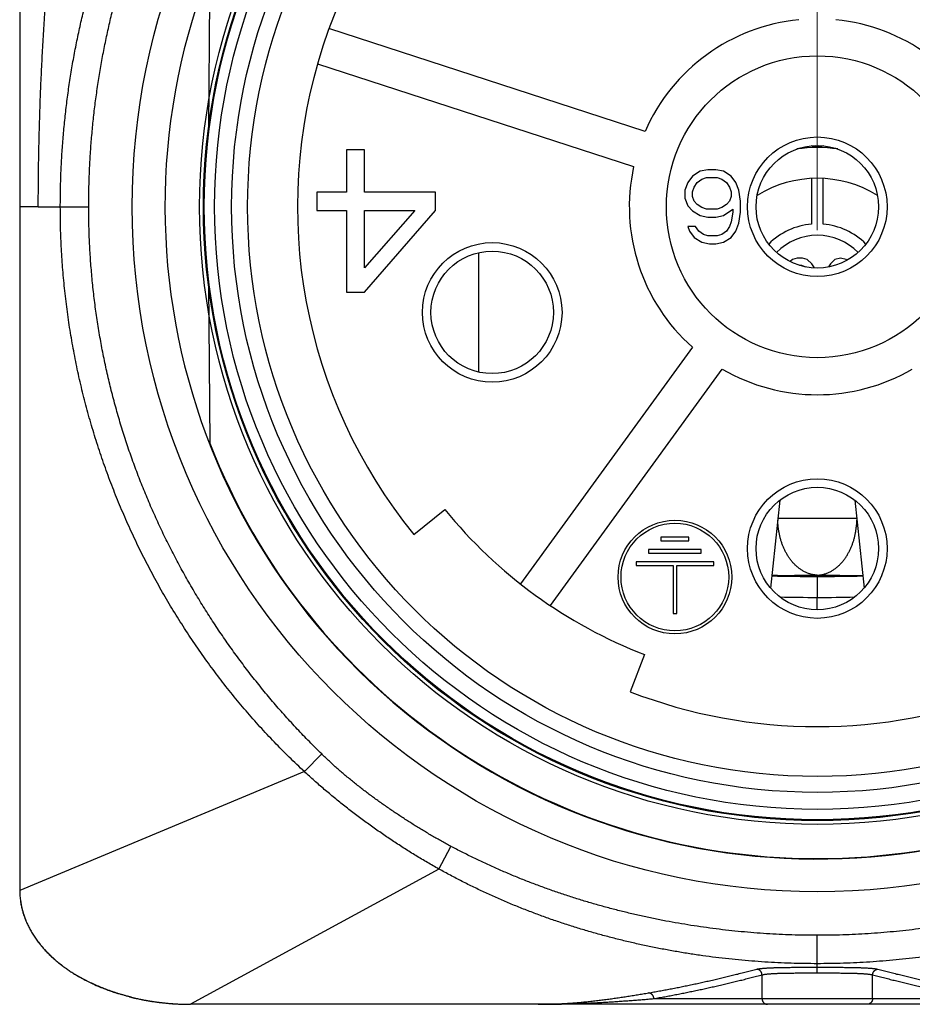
# Model space of a CAD drawing. Header units: millimetres. Extents: x 0 to 1071, y 0 to 742.
# Tile 31 of 131: x 136 to 152, y 367 to 384. Entities that reach past the tile are written whole.
import ezdxf

# ---------------------------------------------------------------- set-up
doc = ezdxf.new("R2010")
doc.units = ezdxf.units.MM
doc.header["$LTSCALE"] = 0.454724
doc.linetypes.add('CENTER', pattern=[50.8, 31.75, -6.35, 6.35, -6.35])
for name, color, linetype in [('NoLayerName_001', 7, 'Continuous'), ('NoLayerName_004', 7, 'Continuous'), ('NoLayerName_006', 7, 'Continuous'), ('NoLayerName_007', 7, 'Continuous')]:
    doc.layers.add(name, color=color, linetype=linetype)

msp = doc.modelspace()

# ---------------------------------------------------------------- linework, layer by layer
at = {"layer": 'NoLayerName_001', "color": 2, "linetype": 'CENTER', "lineweight": 13}
msp.add_line((150, 484), (150, 380.191), dxfattribs=at)
at = {"layer": 'NoLayerName_001', "color": 60, "linetype": 'Continuous', "lineweight": 25}
for p, q in [((139.3362, 384.7476), (139.3119, 381.9659)), ((146.9772, 381.9239), (141.4275, 383.7271)), ((141.2267, 383.1089), (146.7763, 381.3057)), ((149.9, 381.0975), (149.9, 380.2958)), ((150.1, 380.2958), (150.1, 381.0975)), ((136.3261, 380.6), (137.2112, 380.6)), ((144.0559, 379.7923), (144.0559, 377.6984)), ((149.5625, 379.6745), (149.5244, 379.6385)), ((149.6438, 379.7), (149.5625, 379.6745)), ((149.7413, 379.7), (149.6438, 379.7)), ((149.6902, 379.5723), (149.725, 379.5723)), ((149.725, 379.5723), (149.79, 379.5468)), ((149.8225, 379.6745), (149.7413, 379.7)), ((149.9037, 379.5979), (149.8225, 379.6745)), ((149.948, 379.5284), (149.9037, 379.5979)), ((150.2287, 379.5979), (150.1952, 379.5451)), ((150.31, 379.6745), (150.2287, 379.5979)), ((150.4075, 379.7), (150.31, 379.6745)), ((150.505, 379.6745), (150.4075, 379.7)), ((150.52, 379.6604), (150.505, 379.6745)), ((139.3119, 379.2341), (139.3362, 376.4524)), ((147.8068, 378.1343), (144.7912, 373.9836)), ((145.3171, 373.6016), (148.3327, 377.7522)), ((149.3427, 375.4503), (149.1805, 373.9075)), ((150.6573, 375.4503), (150.8195, 373.9075)), ((142.9169, 374.8471), (143.4603, 375.2885)), ((149.3036, 375.1344), (150.6964, 375.1344)), ((150, 374.1346), (150, 374.1109)), ((150, 374.1109), (150, 373.7421)), ((150, 373.654), (150, 373.7421)), ((150, 373.5704), (150, 373.654)), ((150, 373.5239), (150, 373.5704)), ((146.9693, 372.739), (146.7175, 372.0858)), ((140.9977, 370.6841), (141.3005, 370.9943)), ((140.9977, 370.6841), (135.9999, 368.6)), ((143.3578, 368.9743), (143.5696, 369.373)), ((143.3578, 368.9743), (138.9999, 366.6)), ((150, 367.1509), (150, 367.8112)), ((149.0294, 366.7), (149.0294, 367.1168)), ((150.9706, 366.7), (150.9706, 367.1168)), ((161, 366.6), (139, 366.6)), ((147.1305, 366.7), (152.8695, 366.7))]:
    msp.add_line(p, q, dxfattribs=at)
for radius in [12.025, 10.8425, 10.28, 10, 2.65, 1.225, 1.075]:
    msp.add_circle((150, 380.6), radius, dxfattribs=at)
for centre, radius, start, end in [((150, 380.6), 9.125, 104.91667, 219.08333), ((150, 380.6), 3.3, 95.65193, 156.34807), ((150, 380.6), 3.3, 23.65193, 84.34807), ((150, 379.1), 2.5399, 81.88863, 98.10108), ((149.0055, 378.0095), 3.7642, 75.81787, 76.39583), ((148.9986, 377.9824), 3.7921, 74.8229, 75.81742), ((147.3494, 379.2211), 3.5884, 42.79269, 43.10133), ((147.3162, 379.1904), 3.6336, 42.38679, 42.7925), ((148.994, 377.9651), 3.81, 74.6899, 74.8236), ((152.6862, 379.1881), 3.6369, 137.20536, 137.61153), ((151.004, 377.9731), 3.8018, 105.17712, 105.31223), ((150.997, 377.9993), 3.7747, 103.53087, 105.17902), ((152.6539, 379.218), 3.593, 136.89917, 137.20516), ((150, 380.6), 3.3, 167.65193, 228.34807), ((150, 379.1), 2, 58.12143, 121.87857), ((150, 379.1), 1.2, 94.78019, 135.24652), ((150, 379.1), 1.2, 44.75348, 85.21981), ((150, 379.1), 1, 44.40269, 135.59731), ((150, 380.6), 3.3, 239.65193, 300.34807), ((150, 380.6), 11.442, 201.25332, 338.74668), ((150, 380.6), 8.425, 219.08333, 248.91667), ((149.9984, 411.0173), 36.9064, 268.76471, 270.00244), ((149.4362, 408.4577), 34.3277, 269.61247, 270.94109), ((150.5644, 408.4533), 34.3234, 269.05787, 270.38663), ((150.0021, 410.9939), 36.8831, 269.99673, 271.23524), ((150.1119, 403.6982), 29.9563, 268.52285, 269.78604), ((149.8882, 403.7017), 29.9599, 270.2138, 271.47683), ((150, 380.6), 9.125, 248.91667, 291.08333)]:
    msp.add_arc(centre, radius, start, end, dxfattribs=at)
for points, knots in [([(136.7128, 380.6), (136.7138, 380.6989), (136.7143, 380.8967), (136.7238, 381.1934), (136.7386, 381.4899), (136.7595, 381.7861), (136.7864, 382.0819), (136.8193, 382.3771), (136.8582, 382.6716), (136.9031, 382.9652), (136.954, 383.2578), (137.0111, 383.5493), (137.0743, 383.8395), (137.1436, 384.1282), (137.2193, 384.4154), (137.3012, 384.7008), (137.3894, 384.9843), (137.4841, 385.2658), (137.5852, 385.545), (137.6926, 385.8219), (137.8065, 386.0962), (137.9267, 386.3679), (138.0534, 386.6366), (138.1864, 386.9022), (138.3258, 387.1646), (138.4716, 387.4236), (138.6235, 387.679), (138.7816, 387.9306), (138.9455, 388.1784), (139.1155, 388.422), (139.2905, 388.6618), (139.4127, 388.8174), (139.4731, 388.8958)], [0, 0, 0, 0, 0.296685, 0.593475, 0.8903496, 1.1872891, 1.4842746, 1.7812885, 2.0783144, 2.3753373, 2.6723446, 2.9693275, 3.2662824, 3.5632105, 3.8601185, 4.1570186, 4.453929, 4.7508672, 5.0478294, 5.3448085, 5.6418017, 5.9388103, 6.2358403, 6.5329026, 6.8300123, 7.1271639, 7.4243271, 7.7214691, 8.0185557, 8.3155527, 8.6124254, 8.9091393, 8.9091393, 8.9091393, 8.9091393]), ([(137.2112, 380.6), (137.2122, 380.6956), (137.2127, 380.8868), (137.2218, 381.1735), (137.2359, 381.46), (137.2559, 381.7463), (137.2816, 382.0322), (137.3129, 382.3175), (137.35, 382.6022), (137.3927, 382.886), (137.4411, 383.169), (137.4952, 383.4508), (137.555, 383.7315), (137.6206, 384.0109), (137.6919, 384.2888), (137.769, 384.5652), (137.8519, 384.8399), (137.9406, 385.1128), (138.0352, 385.3837), (138.1355, 385.6526), (138.2416, 385.9193), (138.3534, 386.1836), (138.4711, 386.4454), (138.5945, 386.7046), (138.7237, 386.961), (138.8586, 387.2145), (138.9992, 387.4649), (139.1454, 387.712), (139.2971, 387.9558), (139.4545, 388.1958), (139.6166, 388.4325), (139.73, 388.5865), (139.786, 388.6639)], [0, 0, 0, 0, 0.2867267, 0.5735527, 0.8604589, 1.1474267, 1.4344373, 1.7214722, 2.0085134, 2.295544, 2.5825534, 2.8695388, 3.1565001, 3.4434397, 3.7303626, 4.017277, 4.304194, 4.5911244, 4.8780684, 5.1650251, 5.4519961, 5.738986, 6.0260023, 6.3130555, 6.6001586, 6.887302, 7.1744519, 7.4615756, 7.7486426, 8.0356248, 8.3224975, 8.6092387, 8.6092387, 8.6092387, 8.6092387]), ([(140.9977, 370.6841), (140.9085, 370.7691), (140.7281, 370.9373), (140.4685, 371.2013), (140.2157, 371.4718), (139.9708, 371.7498), (139.7337, 372.0347), (139.5046, 372.3262), (139.2837, 372.6238), (139.071, 372.9274), (138.8667, 373.2365), (138.6709, 373.551), (138.4838, 373.8707), (138.3054, 374.1952), (138.1359, 374.5244), (137.9754, 374.8581), (137.8241, 375.1961), (137.6819, 375.538), (137.5492, 375.8837), (137.4258, 376.2329), (137.312, 376.5854), (137.2079, 376.9408), (137.1135, 377.299), (137.0289, 377.6597), (136.9543, 378.0227), (136.8897, 378.3876), (136.8351, 378.7541), (136.7905, 379.122), (136.7557, 379.4908), (136.7312, 379.8603), (136.7153, 380.2301), (136.7144, 380.4767), (136.7128, 380.6)], [0, 0, 0, 0, 0.3698232, 0.7398946, 1.1101881, 1.4806647, 1.8512737, 2.2219538, 2.5926339, 2.9632369, 3.333732, 3.7041374, 4.0744721, 4.4447543, 4.8150015, 5.1852317, 5.5554632, 5.9257127, 6.2959851, 6.6662826, 7.0366078, 7.4069644, 7.777358, 8.1477962, 8.5182889, 8.8888251, 9.2593676, 9.6298727, 10.0002923, 10.3705745, 10.7406644, 11.1105051, 11.1105051, 11.1105051, 11.1105051]), ([(141.3005, 370.9943), (141.2284, 371.0664), (141.0828, 371.2094), (140.8716, 371.431), (140.6649, 371.6567), (140.4633, 371.8871), (140.2669, 372.1218), (140.0756, 372.3608), (139.8897, 372.604), (139.7092, 372.8512), (139.5341, 373.1024), (139.3646, 373.3575), (139.2007, 373.6164), (139.0426, 373.8789), (138.8904, 374.1449), (138.7442, 374.4143), (138.6042, 374.687), (138.4703, 374.9628), (138.3428, 375.2415), (138.2218, 375.5231), (138.1073, 375.8074), (137.9994, 376.0943), (137.8982, 376.3836), (137.8038, 376.6751), (137.7161, 376.9688), (137.6353, 377.2645), (137.5615, 377.562), (137.4946, 377.8612), (137.4348, 378.1619), (137.3821, 378.464), (137.3364, 378.7672), (137.2978, 379.0714), (137.2662, 379.3764), (137.2416, 379.6819), (137.2242, 379.9878), (137.213, 380.2939), (137.2124, 380.498), (137.2112, 380.6)], [0, 0, 0, 0, 0.3059946, 0.6120628, 0.9181697, 1.2242761, 1.5303422, 1.8363727, 2.1424067, 2.4484852, 2.7546497, 3.060922, 3.3672834, 3.6737117, 3.9801867, 4.28669, 4.5932057, 4.8997206, 5.2062242, 5.5127097, 5.8191773, 6.1256322, 6.4320805, 6.7385289, 7.0449849, 7.3514574, 7.6579565, 7.964494, 8.2710813, 8.5777072, 8.8843464, 9.1909706, 9.4975491, 9.8040492, 10.1104363, 10.4166746, 10.7227273, 10.7227273, 10.7227273, 10.7227273]), ([(149.321, 374.9278), (149.3196, 374.9373), (149.3168, 374.9564), (149.3134, 374.9851), (149.3104, 375.0139), (149.308, 375.0427), (149.306, 375.0715), (149.3052, 375.0908), (149.3047, 375.1004)], [0, 0, 0, 0, 0.02891326, 0.05782615, 0.08673857, 0.11564918, 0.14455538, 0.17345344, 0.17345344, 0.17345344, 0.17345344]), ([(150.679, 374.9278), (150.6804, 374.9373), (150.6832, 374.9564), (150.6866, 374.9851), (150.6896, 375.0139), (150.692, 375.0427), (150.694, 375.0715), (150.6948, 375.0908), (150.6953, 375.1004)], [0, 0, 0, 0, 0.02891324, 0.05782612, 0.08673853, 0.11564912, 0.1445553, 0.17345334, 0.17345334, 0.17345334, 0.17345334]), ([(150, 374.1346), (149.9904, 374.135), (149.9711, 374.1355), (149.9423, 374.1388), (149.9136, 374.1435), (149.8853, 374.1498), (149.8575, 374.1578), (149.8301, 374.1674), (149.8033, 374.1785), (149.7771, 374.1909), (149.7516, 374.2046), (149.7268, 374.2196), (149.7026, 374.2356), (149.6792, 374.2528), (149.6565, 374.2709), (149.6345, 374.29), (149.6132, 374.3099), (149.5928, 374.3307), (149.573, 374.3521), (149.5541, 374.3743), (149.5359, 374.3971), (149.5185, 374.4204), (149.502, 374.4442), (149.4861, 374.4684), (149.4711, 374.4931), (149.4567, 374.5182), (149.4431, 374.5437), (149.4301, 374.5695), (149.4178, 374.5957), (149.4061, 374.6221), (149.3951, 374.6489), (149.3848, 374.6759), (149.3751, 374.7032), (149.3661, 374.7306), (149.3577, 374.7583), (149.35, 374.7862), (149.3429, 374.8142), (149.3365, 374.8424), (149.3307, 374.8708), (149.3254, 374.8992), (149.3225, 374.9183), (149.321, 374.9278)], [0, 0, 0, 0, 0.0289206, 0.0578926, 0.0868935, 0.1158982, 0.1448809, 0.1738379, 0.2027913, 0.2317541, 0.2607295, 0.289712, 0.3187073, 0.3477294, 0.3767864, 0.4058802, 0.4350071, 0.4641585, 0.493321, 0.5224772, 0.5516057, 0.5806818, 0.6096876, 0.6386378, 0.6675519, 0.6964466, 0.7253357, 0.7542298, 0.7831349, 0.8120498, 0.8409722, 0.8698991, 0.8988272, 0.9277527, 0.9566729, 0.9855898, 1.0145058, 1.043422, 1.0723388, 1.1012554, 1.1301702, 1.1301702, 1.1301702, 1.1301702]), ([(150, 374.1346), (150.0096, 374.135), (150.0289, 374.1355), (150.0577, 374.1388), (150.0864, 374.1435), (150.1147, 374.1498), (150.1425, 374.1578), (150.1699, 374.1674), (150.1967, 374.1785), (150.2229, 374.1909), (150.2484, 374.2046), (150.2732, 374.2196), (150.2974, 374.2356), (150.3208, 374.2528), (150.3435, 374.2709), (150.3655, 374.29), (150.3868, 374.3099), (150.4072, 374.3307), (150.427, 374.3521), (150.4459, 374.3743), (150.4641, 374.3971), (150.4815, 374.4204), (150.498, 374.4442), (150.5139, 374.4684), (150.5289, 374.4931), (150.5433, 374.5182), (150.5569, 374.5437), (150.5699, 374.5695), (150.5822, 374.5957), (150.5939, 374.6221), (150.6049, 374.6489), (150.6152, 374.6759), (150.6249, 374.7032), (150.6339, 374.7306), (150.6423, 374.7583), (150.65, 374.7862), (150.6571, 374.8142), (150.6635, 374.8424), (150.6693, 374.8708), (150.6746, 374.8992), (150.6775, 374.9183), (150.679, 374.9278)], [0, 0, 0, 0, 0.0289206, 0.0578925, 0.0868934, 0.1158981, 0.1448808, 0.1738378, 0.2027911, 0.231754, 0.2607293, 0.2897118, 0.3187071, 0.3477292, 0.3767862, 0.4058799, 0.4350069, 0.4641582, 0.4933208, 0.5224769, 0.5516054, 0.5806815, 0.6096873, 0.6386374, 0.6675515, 0.6964462, 0.7253352, 0.7542293, 0.7831344, 0.8120494, 0.8409717, 0.8698986, 0.8988266, 0.9277521, 0.9566723, 0.9855893, 1.0145052, 1.0434214, 1.0723382, 1.1012548, 1.1301696, 1.1301696, 1.1301696, 1.1301696]), ([(143.5696, 369.373), (143.5422, 369.3877), (143.4874, 369.417), (143.4057, 369.462), (143.3244, 369.5076), (143.2435, 369.5541), (143.1631, 369.6012), (143.083, 369.6491), (143.0034, 369.6976), (142.9242, 369.7467), (142.8453, 369.7965), (142.7669, 369.8469), (142.6888, 369.8979), (142.6112, 369.9495), (142.5339, 370.0017), (142.4571, 370.0545), (142.3806, 370.1079), (142.3046, 370.1619), (142.229, 370.2165), (142.1539, 370.2717), (142.0793, 370.3276), (142.0052, 370.3843), (141.9317, 370.4416), (141.8587, 370.4997), (141.7865, 370.5587), (141.7148, 370.6184), (141.6439, 370.679), (141.5737, 370.7404), (141.5042, 370.8026), (141.4355, 370.8656), (141.3675, 370.9294), (141.3229, 370.9728), (141.3005, 370.9943)], [0, 0, 0, 0, 0.0932291, 0.186464, 0.2797049, 0.3729509, 0.4662008, 0.5594526, 0.6527038, 0.7459511, 0.8391938, 0.9324331, 1.0256705, 1.1189073, 1.2121448, 1.305384, 1.398626, 1.491871, 1.5851169, 1.6783621, 1.7716059, 1.8648489, 1.958093, 2.0513412, 2.144598, 2.2378633, 2.3311321, 2.4244001, 2.5176634, 2.6109187, 2.7041636, 2.7973962, 2.7973962, 2.7973962, 2.7973962]), ([(143.3578, 368.9743), (143.3239, 368.9935), (143.256, 369.0315), (143.1549, 369.09), (143.0543, 369.1495), (142.9543, 369.2099), (142.8549, 369.2712), (142.7561, 369.3335), (142.6578, 369.3966), (142.5601, 369.4607), (142.463, 369.5256), (142.3665, 369.5914), (142.2706, 369.658), (142.1752, 369.7256), (142.0805, 369.794), (141.9864, 369.8633), (141.8929, 369.9335), (141.8001, 370.0045), (141.7079, 370.0764), (141.6165, 370.1493), (141.5257, 370.223), (141.4357, 370.2976), (141.3465, 370.373), (141.258, 370.4494), (141.1704, 370.5267), (141.0835, 370.6048), (141.0264, 370.6577), (140.9977, 370.6841)], [0, 0, 0, 0, 0.1168024, 0.2336136, 0.3504314, 0.4672527, 0.5840739, 0.7008908, 0.8176993, 0.9345013, 1.0513023, 1.1681075, 1.2849226, 1.401753, 1.5186041, 1.6354758, 1.7523624, 1.8692587, 1.9861595, 2.1030603, 2.2199568, 2.3368454, 2.4537226, 2.5705856, 2.687432, 2.8042599, 2.9210676, 2.9210676, 2.9210676, 2.9210676]), ([(150, 367.8112), (149.9258, 367.8118), (149.7774, 367.8121), (149.5547, 367.8178), (149.3322, 367.8266), (149.1098, 367.839), (148.8876, 367.8548), (148.6656, 367.8741), (148.444, 367.8968), (148.2228, 367.923), (148.002, 367.9526), (147.7817, 367.9856), (147.5619, 368.022), (147.3428, 368.0618), (147.1243, 368.105), (146.9065, 368.1517), (146.6895, 368.2019), (146.4733, 368.2554), (146.258, 368.3125), (146.0436, 368.373), (145.8303, 368.4369), (145.618, 368.5044), (145.4068, 368.5754), (145.1969, 368.6498), (144.9881, 368.7278), (144.7808, 368.8093), (144.5748, 368.8944), (144.3703, 368.9829), (144.1675, 369.075), (143.9663, 369.1707), (143.7667, 369.2695), (143.6354, 369.3388), (143.5696, 369.373)], [0, 0, 0, 0, 0.2226291, 0.445305, 0.6680205, 0.8907674, 1.1135367, 1.3363184, 1.5591019, 1.781876, 2.0046352, 2.2273802, 2.4501129, 2.6728354, 2.8955508, 3.1182626, 3.3409753, 3.563693, 3.7864155, 4.0091431, 4.231877, 4.45462, 4.6773761, 4.900151, 5.1229511, 5.3457712, 5.5685942, 5.7914041, 6.0141867, 6.2369297, 6.4596226, 6.682257, 6.682257, 6.682257, 6.682257]), ([(156.4304, 369.373), (156.3646, 369.3388), (156.2333, 369.2695), (156.0337, 369.1707), (155.8325, 369.075), (155.6297, 368.9829), (155.4252, 368.8944), (155.2192, 368.8093), (155.0119, 368.7278), (154.8031, 368.6498), (154.5932, 368.5754), (154.382, 368.5044), (154.1697, 368.4369), (153.9564, 368.373), (153.742, 368.3125), (153.5267, 368.2554), (153.3105, 368.2019), (153.0935, 368.1517), (152.8757, 368.105), (152.6572, 368.0618), (152.4381, 368.022), (152.2183, 367.9856), (151.998, 367.9526), (151.7772, 367.923), (151.556, 367.8968), (151.3344, 367.8741), (151.1124, 367.8548), (150.8902, 367.839), (150.6678, 367.8266), (150.4453, 367.8178), (150.2226, 367.8121), (150.0742, 367.8118), (150, 367.8112)], [0, 0, 0, 0, 0.2226344, 0.4453273, 0.6680703, 0.8908529, 1.1136628, 1.3364858, 1.5593059, 1.782106, 2.0048809, 2.227637, 2.45038, 2.6731139, 2.8958415, 3.118564, 3.3412816, 3.5639944, 3.7867062, 4.0094216, 4.2321441, 4.4548768, 4.6776218, 4.900381, 5.1231551, 5.3459386, 5.5687203, 5.7914896, 6.0142365, 6.236952, 6.4596279, 6.682257, 6.682257, 6.682257, 6.682257]), ([(150, 367.3128), (149.9232, 367.3134), (149.7694, 367.3137), (149.5389, 367.3197), (149.3085, 367.3288), (149.0782, 367.3417), (148.8481, 367.3583), (148.6183, 367.3785), (148.3888, 367.4023), (148.1597, 367.4297), (147.9311, 367.4607), (147.7031, 367.4953), (147.4756, 367.5335), (147.2488, 367.5754), (147.0227, 367.621), (146.7974, 367.6702), (146.5729, 367.7232), (146.3493, 367.7798), (146.1267, 367.8403), (145.9052, 367.9044), (145.6847, 367.9724), (145.4655, 368.0442), (145.2475, 368.1198), (145.031, 368.1993), (144.8158, 368.2826), (144.6021, 368.3698), (144.3901, 368.4609), (144.1798, 368.5558), (143.9713, 368.6545), (143.7647, 368.7572), (143.5599, 368.8632), (143.4253, 368.9376), (143.3578, 368.9743)], [0, 0, 0, 0, 0.2305335, 0.4611164, 0.691741, 0.9223984, 1.1530795, 1.3837743, 1.6144721, 1.8451622, 2.0758384, 2.3065, 2.537148, 2.7677847, 2.9984137, 3.2290399, 3.4596698, 3.6903092, 3.9209564, 4.1516094, 4.3822682, 4.6129351, 4.8436147, 5.0743138, 5.3050412, 5.5357924, 5.766549, 5.9972931, 6.2280081, 6.4586789, 6.6892921, 6.9198356, 6.9198356, 6.9198356, 6.9198356]), ([(156.6422, 368.9743), (156.5747, 368.9376), (156.4401, 368.8632), (156.2353, 368.7572), (156.0287, 368.6545), (155.8202, 368.5558), (155.6099, 368.4609), (155.3979, 368.3698), (155.1842, 368.2826), (154.969, 368.1993), (154.7525, 368.1198), (154.5345, 368.0442), (154.3153, 367.9724), (154.0948, 367.9044), (153.8733, 367.8403), (153.6507, 367.7798), (153.4271, 367.7232), (153.2026, 367.6702), (152.9773, 367.621), (152.7512, 367.5754), (152.5244, 367.5335), (152.2969, 367.4953), (152.0689, 367.4607), (151.8403, 367.4297), (151.6112, 367.4023), (151.3817, 367.3785), (151.1519, 367.3583), (150.9218, 367.3417), (150.6915, 367.3288), (150.4611, 367.3197), (150.2306, 367.3137), (150.0768, 367.3134), (150, 367.3128)], [0, 0, 0, 0, 0.2305436, 0.4611567, 0.6918275, 0.9225425, 1.1532866, 1.3840432, 1.6147945, 1.8455218, 2.076221, 2.3069006, 2.5375675, 2.7682263, 2.9988792, 3.2295264, 3.4601658, 3.6907958, 3.921422, 4.1520509, 4.3826876, 4.6133356, 4.8439973, 5.0746734, 5.3053635, 5.5360614, 5.7667561, 5.9974372, 6.2280947, 6.4587192, 6.6893022, 6.9198357, 6.9198357, 6.9198357, 6.9198357]), ([(147.0356, 366.7999), (147.0676, 366.8054), (147.1316, 366.8164), (147.2274, 366.8336), (147.3232, 366.8513), (147.4189, 366.8694), (147.5145, 366.888), (147.61, 366.9071), (147.7054, 366.9267), (147.8007, 366.9466), (147.8959, 366.967), (147.9911, 366.9877), (148.0861, 367.0089), (148.1811, 367.0304), (148.276, 367.0523), (148.3708, 367.0746), (148.4655, 367.0972), (148.5601, 367.1203), (148.6546, 367.1437), (148.749, 367.1675), (148.8433, 367.1917), (148.9061, 367.2082), (148.9375, 367.2164)], [0, 0, 0, 0, 0.0973703, 0.1947422, 0.2921163, 0.3894927, 0.4868716, 0.5842528, 0.681636, 0.7790205, 0.8764056, 0.9737903, 1.0711737, 1.1685555, 1.2659357, 1.3633143, 1.4606915, 1.5580671, 1.6554413, 1.7528142, 1.8501857, 1.9475561, 1.9475561, 1.9475561, 1.9475561]), ([(147.1305, 366.7), (147.1624, 366.7056), (147.2263, 366.7165), (147.322, 366.7338), (147.4176, 366.7515), (147.5131, 366.7696), (147.6086, 366.7883), (147.7039, 366.8074), (147.7992, 366.827), (147.8943, 366.8469), (147.9894, 366.8673), (148.0844, 366.8881), (148.1793, 366.9093), (148.2741, 366.9308), (148.3689, 366.9527), (148.4635, 366.975), (148.5581, 366.9977), (148.6526, 367.0208), (148.7469, 367.0442), (148.8412, 367.068), (148.9354, 367.0922), (148.9981, 367.1087), (149.0294, 367.1168)], [0, 0, 0, 0, 0.097231, 0.1944637, 0.2916984, 0.3889357, 0.4861754, 0.5834174, 0.6806613, 0.7779065, 0.8751522, 0.9723974, 1.0696411, 1.1668832, 1.2641237, 1.3613627, 1.4586002, 1.5558363, 1.6530711, 1.7503046, 1.8475368, 1.9447679, 1.9447679, 1.9447679, 1.9447679]), ([(148.9375, 367.2164), (148.9462, 367.2183), (148.9634, 367.2225), (148.9898, 367.2262), (149.0162, 367.2295), (149.0427, 367.2321), (149.0692, 367.2344), (149.0957, 367.2363), (149.1223, 367.238), (149.1489, 367.2395), (149.1754, 367.2408), (149.202, 367.2419), (149.2286, 367.2429), (149.2552, 367.2438), (149.2818, 367.2446), (149.3084, 367.2453), (149.335, 367.2459), (149.3616, 367.2465), (149.3882, 367.247), (149.4148, 367.2475), (149.4502, 367.248), (149.4946, 367.2486), (149.5478, 367.2491), (149.6098, 367.2496), (149.6896, 367.25), (149.796, 367.2504), (149.9025, 367.2506), (149.9734, 367.2506), (150, 367.2506)], [0, 0, 0, 0, 0.0265951, 0.0532295, 0.0798584, 0.1064629, 0.1330581, 0.1596543, 0.1862551, 0.2128598, 0.2394665, 0.2660727, 0.2926769, 0.3192798, 0.3458819, 0.3724835, 0.3990851, 0.4256869, 0.4522888, 0.478891, 0.5054934, 0.5586991, 0.6119058, 0.6651128, 0.7449227, 0.8513332, 0.9843445, 1.0641515, 1.0641515, 1.0641515, 1.0641515]), ([(149.0294, 367.1168), (149.0293, 367.1193), (149.0292, 367.1242), (149.0282, 367.1314), (149.0268, 367.1387), (149.0248, 367.1458), (149.0224, 367.1529), (149.0194, 367.1597), (149.016, 367.1664), (149.012, 367.1727), (149.0077, 367.1788), (149.0028, 367.1845), (148.9976, 367.1899), (148.9919, 367.1948), (148.9859, 367.1992), (148.9795, 367.2032), (148.9729, 367.2068), (148.9661, 367.2098), (148.9591, 367.2123), (148.952, 367.2143), (148.9448, 367.2157), (148.9399, 367.2161), (148.9375, 367.2164)], [0, 0, 0, 0, 0.00729133, 0.01463194, 0.0220152, 0.02943307, 0.03687696, 0.04433854, 0.0518105, 0.05928736, 0.06676626, 0.07424778, 0.08173573, 0.08923042, 0.09672746, 0.10421983, 0.1116988, 0.1191549, 0.12657886, 0.13396261, 0.14130024, 0.14858908, 0.14858908, 0.14858908, 0.14858908]), ([(149.0294, 367.1168), (149.0373, 367.1187), (149.053, 367.123), (149.077, 367.1267), (149.1012, 367.1299), (149.1253, 367.1326), (149.1495, 367.1348), (149.1738, 367.1368), (149.198, 367.1384), (149.2223, 367.1399), (149.2466, 367.1412), (149.2708, 367.1423), (149.2951, 367.1433), (149.3194, 367.1442), (149.3437, 367.145), (149.368, 367.1457), (149.3923, 367.1463), (149.4166, 367.1469), (149.4409, 367.1474), (149.4652, 367.1478), (149.4895, 367.1482), (149.5219, 367.1487), (149.5624, 367.1492), (149.6192, 367.1497), (149.6921, 367.1502), (149.7893, 367.1506), (149.8947, 367.1508), (149.9676, 367.1509), (150, 367.1509)], [0, 0, 0, 0, 0.02430038, 0.0486439, 0.07298164, 0.09729255, 0.12159311, 0.14589468, 0.17020131, 0.19451216, 0.21882527, 0.24313788, 0.26744837, 0.29175733, 0.31606539, 0.34037304, 0.3646806, 0.38898827, 0.41329616, 0.43760432, 0.46191278, 0.48622156, 0.53483994, 0.5834591, 0.65638773, 0.75362311, 0.87516468, 0.97239797, 0.97239797, 0.97239797, 0.97239797]), ([(150, 367.2506), (150.0532, 367.2505), (150.1419, 367.2505), (150.266, 367.2502), (150.3547, 367.2498), (150.4256, 367.2493), (150.4788, 367.2489), (150.5232, 367.2484), (150.5586, 367.2479), (150.5852, 367.2475), (150.6118, 367.247), (150.6384, 367.2465), (150.665, 367.2459), (150.6916, 367.2453), (150.7182, 367.2446), (150.7448, 367.2438), (150.7714, 367.2429), (150.798, 367.2419), (150.8246, 367.2408), (150.8511, 367.2395), (150.8777, 367.238), (150.9043, 367.2363), (150.9308, 367.2344), (150.9573, 367.2321), (150.9838, 367.2295), (151.0102, 367.2262), (151.0366, 367.2225), (151.0538, 367.2183), (151.0625, 367.2164)], [0, 0, 0, 0, 0.1596137, 0.2660233, 0.3724352, 0.4256422, 0.4788491, 0.5320554, 0.5586581, 0.5852606, 0.6118627, 0.6384646, 0.6650664, 0.691668, 0.7182696, 0.7448717, 0.7714746, 0.7980788, 0.824685, 0.8512917, 0.8778964, 0.9044972, 0.9310934, 0.9576886, 0.9842931, 1.010922, 1.0375565, 1.0641516, 1.0641516, 1.0641516, 1.0641516]), ([(150, 367.1509), (150.0486, 367.1508), (150.1296, 367.1508), (150.235, 367.1505), (150.316, 367.1501), (150.3808, 367.1497), (150.4376, 367.1492), (150.4781, 367.1487), (150.5105, 367.1482), (150.5348, 367.1478), (150.5591, 367.1474), (150.5834, 367.1469), (150.6077, 367.1463), (150.632, 367.1457), (150.6563, 367.145), (150.6806, 367.1442), (150.7049, 367.1433), (150.7292, 367.1423), (150.7534, 367.1412), (150.7777, 367.1399), (150.802, 367.1384), (150.8262, 367.1368), (150.8505, 367.1348), (150.8747, 367.1326), (150.8988, 367.1299), (150.923, 367.1267), (150.947, 367.123), (150.9627, 367.1187), (150.9706, 367.1168)], [0, 0, 0, 0, 0.14584975, 0.24308343, 0.31601023, 0.38893887, 0.43755802, 0.48617641, 0.51048518, 0.53479365, 0.5591018, 0.58340969, 0.60771736, 0.63202492, 0.65633256, 0.68064062, 0.70494958, 0.72926007, 0.75357269, 0.77788581, 0.80219666, 0.82650328, 0.85080483, 0.87510536, 0.89941627, 0.92375406, 0.94809762, 0.97239798, 0.97239798, 0.97239798, 0.97239798]), ([(150.9706, 367.1168), (150.9707, 367.1193), (150.9708, 367.1242), (150.9718, 367.1314), (150.9732, 367.1387), (150.9752, 367.1458), (150.9777, 367.1529), (150.9806, 367.1597), (150.9841, 367.1664), (150.988, 367.1727), (150.9924, 367.1788), (150.9972, 367.1845), (151.0025, 367.1899), (151.0081, 367.1948), (151.0141, 367.1992), (151.0205, 367.2032), (151.0271, 367.2068), (151.0339, 367.2098), (151.0409, 367.2123), (151.048, 367.2143), (151.0552, 367.2157), (151.0601, 367.2161), (151.0625, 367.2164)], [0, 0, 0, 0, 0.00729058, 0.01463044, 0.02201291, 0.02942998, 0.03687306, 0.04433382, 0.05180496, 0.05928101, 0.0667591, 0.07423982, 0.08172697, 0.08922084, 0.09671708, 0.10420864, 0.11168679, 0.11914209, 0.12656525, 0.13394822, 0.14128509, 0.14857319, 0.14857319, 0.14857319, 0.14857319]), ([(150.9706, 367.1168), (151.0019, 367.1087), (151.0646, 367.0922), (151.1588, 367.068), (151.2531, 367.0442), (151.3474, 367.0208), (151.4419, 366.9977), (151.5365, 366.975), (151.6311, 366.9527), (151.7259, 366.9308), (151.8207, 366.9093), (151.9156, 366.8881), (152.0106, 366.8673), (152.1057, 366.8469), (152.2008, 366.827), (152.2961, 366.8074), (152.3914, 366.7883), (152.4869, 366.7696), (152.5824, 366.7515), (152.678, 366.7338), (152.7737, 366.7165), (152.8376, 366.7056), (152.8695, 366.7)], [0, 0, 0, 0, 0.0972311, 0.1944633, 0.2916968, 0.3889316, 0.4861677, 0.5834053, 0.6806442, 0.7778848, 0.8751268, 0.9723705, 1.0696157, 1.1668614, 1.2641066, 1.3613505, 1.4585926, 1.5558323, 1.6530695, 1.7503043, 1.8475369, 1.9447679, 1.9447679, 1.9447679, 1.9447679]), ([(151.0625, 367.2164), (151.0939, 367.2082), (151.1567, 367.1917), (151.251, 367.1675), (151.3454, 367.1437), (151.4399, 367.1203), (151.5345, 367.0972), (151.6292, 367.0746), (151.724, 367.0523), (151.8189, 367.0304), (151.9139, 367.0089), (152.0089, 366.9877), (152.1041, 366.967), (152.1993, 366.9466), (152.2946, 366.9267), (152.39, 366.9071), (152.4855, 366.888), (152.5811, 366.8694), (152.6768, 366.8513), (152.7726, 366.8336), (152.8684, 366.8164), (152.9324, 366.8054), (152.9644, 366.7999)], [0, 0, 0, 0, 0.0973704, 0.1947419, 0.2921148, 0.389489, 0.4868646, 0.5842418, 0.6816204, 0.7790007, 0.8763824, 0.9737658, 1.0711505, 1.1685356, 1.2659201, 1.3633033, 1.4606845, 1.5580634, 1.6554399, 1.7528139, 1.8501858, 1.9475561, 1.9475561, 1.9475561, 1.9475561]), ([(145.103, 366.6), (145.1354, 366.6002), (145.2003, 366.6003), (145.2975, 366.6025), (145.3947, 366.6057), (145.4918, 366.6101), (145.5889, 366.6157), (145.6859, 366.6224), (145.7828, 366.6301), (145.8797, 366.6388), (145.9765, 366.6484), (146.0732, 366.6589), (146.1698, 366.6702), (146.2663, 366.6823), (146.3628, 366.6951), (146.4591, 366.7085), (146.5554, 366.7225), (146.6516, 366.7371), (146.7478, 366.7522), (146.8438, 366.7677), (146.9398, 366.7836), (147.0037, 366.7945), (147.0356, 366.7999)], [0, 0, 0, 0, 0.0972278, 0.1944639, 0.2917061, 0.3889504, 0.4861906, 0.5834243, 0.6806581, 0.7778974, 0.8751464, 0.9724075, 1.0696817, 1.1669687, 1.2642668, 1.3615732, 1.458884, 1.5561941, 1.6534978, 1.7507883, 1.8480583, 1.9452997, 1.9452997, 1.9452997, 1.9452997]), ([(147.1305, 366.7), (147.1304, 366.7025), (147.1302, 366.7075), (147.1293, 366.7149), (147.1278, 366.7223), (147.1258, 366.7296), (147.1233, 366.7368), (147.1202, 366.7438), (147.1167, 366.7506), (147.1126, 366.757), (147.1081, 366.7632), (147.1031, 366.769), (147.0976, 366.7744), (147.0917, 366.7793), (147.0855, 366.7837), (147.0789, 366.7877), (147.0721, 366.7911), (147.0651, 366.794), (147.0578, 366.7964), (147.0505, 366.7982), (147.0431, 366.7994), (147.0381, 366.7997), (147.0356, 366.7999)], [0, 0, 0, 0, 0.00744331, 0.01494081, 0.02248466, 0.03006558, 0.03767378, 0.04529986, 0.05293573, 0.06057546, 0.06821628, 0.07585943, 0.08351, 0.09116905, 0.09883211, 0.10649155, 0.11413767, 0.12175987, 0.12934766, 0.13689184, 0.14438565, 0.15182597, 0.15182597, 0.15182597, 0.15182597]), ([(145.103, 366.6), (145.1369, 366.6001), (145.2045, 366.6002), (145.3061, 366.6011), (145.4076, 366.6027), (145.5091, 366.6047), (145.6106, 366.6074), (145.712, 366.6106), (145.8135, 366.6143), (145.9149, 366.6185), (146.0163, 366.6231), (146.1177, 366.6283), (146.2191, 366.6338), (146.3205, 366.6398), (146.4218, 366.6461), (146.5231, 366.6529), (146.6244, 366.66), (146.7257, 366.6674), (146.8269, 366.6751), (146.9281, 366.6831), (147.0293, 366.6914), (147.0968, 366.6972), (147.1305, 366.7)], [0, 0, 0, 0, 0.1015157, 0.203033, 0.3045518, 0.4060717, 0.5075918, 0.6091119, 0.7106329, 0.8121555, 0.9136806, 1.0152084, 1.1167389, 1.218272, 1.3198073, 1.421344, 1.5228812, 1.6244179, 1.7259526, 1.8274839, 1.9290101, 2.0305294, 2.0305294, 2.0305294, 2.0305294]), ([(149.0294, 366.7), (149.0295, 366.6975), (149.0296, 366.6924), (149.0305, 366.6848), (149.032, 366.6773), (149.034, 366.6698), (149.0365, 366.6625), (149.0396, 366.6554), (149.0433, 366.6485), (149.0474, 366.6419), (149.052, 366.6356), (149.0572, 366.6298), (149.0628, 366.6244), (149.0689, 366.6195), (149.0753, 366.6151), (149.0821, 366.6112), (149.0891, 366.6078), (149.0964, 366.605), (149.1038, 366.6028), (149.1113, 366.6012), (149.1189, 366.6002), (149.124, 366.6001), (149.1265, 366.6)], [0, 0, 0, 0, 0.00757268, 0.01520551, 0.02288898, 0.03061206, 0.03836333, 0.046132, 0.05390893, 0.06168771, 0.06946567, 0.07724502, 0.08503262, 0.09283087, 0.1006356, 0.10843875, 0.11622965, 0.12399634, 0.13172683, 0.13941038, 0.14703882, 0.15460802, 0.15460802, 0.15460802, 0.15460802]), ([(150.9706, 366.7), (150.9705, 366.6975), (150.9704, 366.6924), (150.9695, 366.6848), (150.968, 366.6773), (150.966, 366.6698), (150.9635, 366.6625), (150.9604, 366.6554), (150.9567, 366.6485), (150.9526, 366.6419), (150.948, 366.6356), (150.9428, 366.6298), (150.9372, 366.6244), (150.9311, 366.6195), (150.9247, 366.6151), (150.9179, 366.6112), (150.9109, 366.6078), (150.9036, 366.605), (150.8962, 366.6028), (150.8887, 366.6012), (150.8811, 366.6002), (150.876, 366.6001), (150.8735, 366.6)], [0, 0, 0, 0, 0.00757268, 0.01520551, 0.02288898, 0.03061206, 0.03836333, 0.046132, 0.05390893, 0.0616877, 0.06946567, 0.07724502, 0.08503261, 0.09283087, 0.1006356, 0.10843875, 0.11622965, 0.12399634, 0.13172683, 0.13941038, 0.14703882, 0.15460802, 0.15460802, 0.15460802, 0.15460802])]:
    msp.add_open_spline(points, degree=3, knots=knots, dxfattribs=at)
at = {"layer": 'NoLayerName_004', "color": 60, "linetype": 'Continuous', "lineweight": 25}
for p, q in [((142.05, 381.6), (141.7375, 381.6)), ((141.7375, 381.6), (141.7375, 380.8553)), ((142.05, 380.8553), (142.05, 381.6)), ((147.8104, 381.1394), (147.7292, 381.0287)), ((147.9458, 381.2223), (147.8104, 381.1394)), ((148.0812, 381.25), (147.9458, 381.2223)), ((147.9729, 381.084), (148.0542, 381.1117)), ((148.0542, 381.1117), (148.2437, 381.1117)), ((148.2167, 381.25), (148.0812, 381.25)), ((148.3521, 381.2223), (148.2167, 381.25)), ((148.2437, 381.1117), (148.325, 381.084)), ((148.4875, 381.1394), (148.3521, 381.2223)), ((148.5687, 381.0287), (148.4875, 381.1394)), ((147.7292, 381.0287), (147.675, 380.8904)), ((147.8104, 380.8628), (147.8375, 380.9457)), ((147.8375, 380.9457), (147.8917, 381.0287)), ((147.8917, 381.0287), (147.9729, 381.084)), ((148.325, 381.084), (148.4062, 381.0287)), ((148.4062, 381.0287), (148.4604, 380.9457)), ((148.4604, 380.9457), (148.4875, 380.8628)), ((148.6229, 380.8904), (148.5687, 381.0287)), ((141.7375, 380.8553), (141.2167, 380.8553)), ((141.2167, 380.8553), (141.2167, 380.5362)), ((143.3, 380.8553), (142.05, 380.8553)), ((143.3, 380.5362), (143.3, 380.8553)), ((147.675, 380.8904), (147.675, 380.7521)), ((147.8104, 380.7798), (147.8104, 380.8628)), ((147.8375, 380.6968), (147.8104, 380.7798)), ((148.4875, 380.7798), (148.4604, 380.6968)), ((148.4875, 380.8628), (148.4875, 380.7798)), ((148.65, 380.6968), (148.6229, 380.8904)), ((147.675, 380.7521), (147.7292, 380.6138)), ((147.7292, 380.6138), (147.8104, 380.5309)), ((147.8917, 380.6415), (147.8375, 380.6968)), ((147.9729, 380.5862), (147.8917, 380.6415)), ((148.4062, 380.6415), (148.325, 380.5862)), ((148.4604, 380.6968), (148.4062, 380.6415)), ((148.65, 380.5032), (148.65, 380.6968)), ((141.2167, 380.5362), (141.7375, 380.5362)), ((141.7375, 380.5362), (141.7375, 379.1)), ((142.05, 379.1), (143.3, 380.5362)), ((142.9354, 380.5362), (142.05, 379.5255)), ((142.05, 380.5362), (142.9354, 380.5362)), ((142.05, 379.5255), (142.05, 380.5362)), ((147.8104, 380.5309), (147.9458, 380.4479)), ((147.9458, 380.4479), (148.0812, 380.4202)), ((148.0542, 380.5585), (147.9729, 380.5862)), ((148.2437, 380.5585), (148.0542, 380.5585)), ((148.0812, 380.4202), (148.2167, 380.4202)), ((148.2167, 380.4202), (148.3521, 380.4479)), ((148.325, 380.5862), (148.2437, 380.5585)), ((148.3521, 380.4479), (148.5146, 380.5585)), ((148.5146, 380.5032), (148.4875, 380.3372)), ((148.5146, 380.5585), (148.5146, 380.5032)), ((148.6229, 380.3096), (148.65, 380.5032)), ((147.7292, 380.2543), (147.7562, 380.1713)), ((147.8646, 380.2543), (147.7292, 380.2543)), ((147.9187, 380.1713), (147.8646, 380.2543)), ((148.4604, 380.2543), (148.4062, 380.1713)), ((148.4875, 380.3372), (148.4604, 380.2543)), ((148.5687, 380.1713), (148.6229, 380.3096)), ((147.7562, 380.1713), (147.8375, 380.0606)), ((148, 380.116), (147.9187, 380.1713)), ((148.0812, 380.0883), (148, 380.116)), ((148.2437, 380.0883), (148.0812, 380.0883)), ((148.325, 380.116), (148.2437, 380.0883)), ((148.4062, 380.1713), (148.325, 380.116)), ((148.4875, 380.0606), (148.5687, 380.1713)), ((147.8375, 380.0606), (147.9729, 379.9777)), ((147.9729, 379.9777), (148.1083, 379.95)), ((148.1083, 379.95), (148.2167, 379.95)), ((148.2167, 379.95), (148.3521, 379.9777)), ((148.3521, 379.9777), (148.4875, 380.0606)), ((141.7375, 379.1), (142.05, 379.1)), ((147.255, 374.8), (147.255, 374.737)), ((147.745, 374.8), (147.255, 374.8)), ((147.255, 374.737), (147.745, 374.737)), ((147.745, 374.737), (147.745, 374.8)), ((147.0362, 374.583), (147.0362, 374.52)), ((147.9637, 374.583), (147.0362, 374.583)), ((147.9637, 374.52), (147.9637, 374.583)), ((147.0362, 374.52), (147.9637, 374.52)), ((146.8175, 374.366), (146.8175, 374.303)), ((148.1825, 374.366), (146.8175, 374.366)), ((146.8175, 374.303), (147.4685, 374.303)), ((147.4685, 374.303), (147.4685, 373.463)), ((147.5315, 373.463), (147.5315, 374.303)), ((147.5315, 374.303), (148.1825, 374.303)), ((148.1825, 374.303), (148.1825, 374.366)), ((147.4685, 373.463), (147.5315, 373.463))]:
    msp.add_line(p, q, dxfattribs=at)
for radius in [0.9975, 0.945]:
    msp.add_circle((147.5, 374.1), radius, dxfattribs=at)
at = {"layer": 'NoLayerName_006', "color": 60, "linetype": 'Continuous', "lineweight": 25}
for centre, radius in [((144.2937, 378.7459), 1.225), ((144.2937, 378.7459), 1.075), ((150, 374.6), 1.225), ((150, 374.6), 1.075)]:
    msp.add_circle(centre, radius, dxfattribs=at)
at = {"layer": 'NoLayerName_007', "color": 60, "linetype": 'Continuous', "lineweight": 25}
for p, q in [((136, 389.6), (136, 368.6)), ((136.3261, 380.6), (135.9998, 380.6))]:
    msp.add_line(p, q, dxfattribs=at)
msp.add_lwpolyline([(137.9676, 366.7221), (138.0642, 366.6998), (138.3253, 366.6513), (138.5947, 366.6184), (138.872, 366.6018), (138.9999, 366.6)], dxfattribs=at)
for radius in [10.775, 10.76, 10.578]:
    msp.add_circle((150, 380.6), radius, dxfattribs=at)
for centre, radius, start, end in [((150, 380.6), 11.45, 338.51863, 311.22778), ((137.3326, 368.6004), 1.3327, 180.01827, 187.93685), ((137.3792, 368.6068), 1.3797, 187.54107, 194.13542), ((137.4134, 368.6148), 1.4147, 194.11185, 194.82619), ((137.4225, 368.6172), 1.4241, 194.82651, 195.81519), ((137.4579, 368.6277), 1.4611, 195.83305, 200.86521), ((137.5, 368.6432), 1.5059, 200.84782, 202.28558), ((137.8233, 368.8367), 1.8839, 215.9365, 219.10176), ((137.8969, 368.8961), 1.9784, 219.0912, 220.92309), ((137.945, 368.9376), 2.042, 220.9206, 222.26613), ((138.0046, 368.9921), 2.1227, 222.27369, 224.77323), ((138.092, 369.0792), 2.2462, 224.77916, 227.88257), ((138.1758, 369.1715), 2.3708, 227.87548, 230.17928), ((138.2564, 369.2685), 2.4969, 230.1849, 233.14005), ((138.4998, 369.6264), 2.93, 238.21974, 240.17202), ((138.5464, 369.7069), 3.0231, 240.16514, 240.8026), ((138.5871, 369.7803), 3.1069, 240.8073, 242.48076), ((138.6476, 369.8967), 3.2382, 242.4826, 244.44504), ((138.7129, 370.0336), 3.3898, 244.44747, 246.7742), ((138.7675, 370.1602), 3.5277, 246.76998, 248.51983), ((138.8161, 370.2843), 3.661, 248.5238, 251.0003), ((138.8532, 370.3908), 3.7738, 250.99472, 252.46573), ((138.9206, 370.6274), 4.0198, 255.71329, 256.28682), ((138.9269, 370.6527), 4.0459, 256.28635, 256.43065), ((138.9359, 370.6907), 4.0849, 256.43193, 257.38726), ((138.9526, 370.7653), 4.1614, 257.38828, 258.71165), ((138.9668, 370.8361), 4.2336, 258.71069, 259.74831), ((138.9762, 370.8883), 4.2866, 259.74791, 260.63309), ((138.9838, 370.9343), 4.3332, 260.63325, 261.6532), ((138.9887, 370.9672), 4.3666, 261.65251, 262.17067), ((138.9924, 370.9947), 4.3943, 262.17108, 263.12532), ((138.9961, 371.0251), 4.4249, 263.12525, 264.11186), ((138.9988, 371.0513), 4.4512, 264.11198, 265.38712), ((138.9998, 371.0635), 4.4635, 265.38659, 265.62229), ((139.0003, 371.0695), 4.4695, 265.62242, 266.52995), ((139.0005, 371.0738), 4.4738, 266.52987, 267.56532), ((139.0001, 371.062), 4.462, 267.56415, 269.99829)]:
    msp.add_arc(centre, radius, start, end, dxfattribs=at)
for points, knots in [([(136.3261, 380.6), (136.3267, 380.7286), (136.3274, 380.9859), (136.3324, 381.3718), (136.3399, 381.7577), (136.3502, 382.1436), (136.3634, 382.5293), (136.3795, 382.9149), (136.3985, 383.3004), (136.4205, 383.6857), (136.4455, 384.0708), (136.4735, 384.4557), (136.5048, 384.8404), (136.5392, 385.2249), (136.5768, 385.6091), (136.6178, 385.993), (136.6621, 386.3766), (136.7097, 386.7598), (136.7608, 387.1426), (136.8153, 387.5249), (136.8732, 387.9067), (136.9347, 388.288), (136.9996, 388.6686), (137.0681, 389.0486), (137.1403, 389.4278), (137.2157, 389.8064), (137.2695, 390.058), (137.296, 390.1839)], [0, 0, 0, 0, 0.3859242, 0.7718684, 1.1578241, 1.5437838, 1.9297407, 2.315689, 2.7016237, 3.0875471, 3.4734686, 3.8593992, 4.2453511, 4.6313381, 5.0173752, 5.4034701, 5.7896101, 6.1757803, 6.5619666, 6.9481563, 7.3343373, 7.7204988, 8.1066311, 8.4927255, 8.8787746, 9.2647719, 9.6507123, 9.6507123, 9.6507123, 9.6507123]), ([(136.0128, 368.4164), (136.0147, 368.4039), (136.0183, 368.3787), (136.0252, 368.3411), (136.0331, 368.3035), (136.0421, 368.2661), (136.0521, 368.2288), (136.0632, 368.1916), (136.0753, 368.1546), (136.0885, 368.1177), (136.1027, 368.081), (136.118, 368.0445), (136.1342, 368.0082), (136.1516, 367.9721), (136.1699, 367.9363), (136.1892, 367.9006), (136.2096, 367.8653), (136.231, 367.8302), (136.2533, 367.7953), (136.2767, 367.7608), (136.301, 367.7265), (136.318, 367.7041), (136.3264, 367.6928)], [0, 0, 0, 0, 0.03813013, 0.07635925, 0.11470299, 0.15317664, 0.19179507, 0.23057281, 0.26952403, 0.30866251, 0.34800171, 0.38755473, 0.42733432, 0.46735293, 0.50762269, 0.54815541, 0.58896263, 0.63005558, 0.67144472, 0.7131385, 0.75514441, 0.79746921, 0.79746921, 0.79746921, 0.79746921]), ([(136.3264, 367.6928), (136.3333, 367.6839), (136.3471, 367.6659), (136.3686, 367.6394), (136.3906, 367.6131), (136.4132, 367.5871), (136.4364, 367.5612), (136.4602, 367.5356), (136.4845, 367.5102), (136.5094, 367.4851), (136.5349, 367.4602), (136.5609, 367.4356), (136.5874, 367.4112), (136.6145, 367.3871), (136.6422, 367.3633), (136.6704, 367.3398), (136.6991, 367.3165), (136.7283, 367.2936), (136.7581, 367.2709), (136.7883, 367.2486), (136.8191, 367.2265), (136.8503, 367.2048), (136.8821, 367.1834), (136.9143, 367.1623), (136.947, 367.1415), (136.9802, 367.121), (137.0026, 367.1078), (137.0138, 367.1011)], [0, 0, 0, 0, 0.03387332, 0.06795481, 0.10224696, 0.13675206, 0.17147216, 0.2064091, 0.2415645, 0.27693982, 0.31253632, 0.34835509, 0.38439706, 0.420663, 0.45715355, 0.49386919, 0.53081031, 0.56797714, 0.60536984, 0.64298843, 0.68083287, 0.71890301, 0.75719863, 0.79571912, 0.83446288, 0.87342795, 0.9126122, 0.9126122, 0.9126122, 0.9126122]), ([(137.9677, 366.7222), (137.9503, 366.7265), (137.9155, 366.7351), (137.8636, 366.7489), (137.8121, 366.7633), (137.7611, 366.7784), (137.7105, 366.7941), (137.6603, 366.8104), (137.6106, 366.8274), (137.5613, 366.8449), (137.5126, 366.8631), (137.4644, 366.8819), (137.4167, 366.9012), (137.3695, 366.9212), (137.3229, 366.9417), (137.2769, 366.9628), (137.2315, 366.9845), (137.1867, 367.0067), (137.1425, 367.0294), (137.099, 367.0528), (137.0561, 367.0765), (137.0279, 367.093), (137.0138, 367.1011)], [0, 0, 0, 0, 0.053873, 0.1075414, 0.1609963, 0.2142296, 0.2672339, 0.3200016, 0.3725255, 0.4247982, 0.4768125, 0.5285613, 0.5800376, 0.6312345, 0.6821453, 0.7327635, 0.7830828, 0.833097, 0.8828004, 0.9321873, 0.9812524, 1.0299907, 1.0299907, 1.0299907, 1.0299907]), ([(137.9677, 366.7221), (137.9898, 366.7169), (138.034, 366.7063), (138.1008, 366.6918), (138.168, 366.6783), (138.2357, 366.6659), (138.3039, 366.6545), (138.3724, 366.6442), (138.4413, 366.6349), (138.5104, 366.6267), (138.5799, 366.6196), (138.6495, 366.6136), (138.7194, 366.6087), (138.7894, 366.6048), (138.8595, 366.6021), (138.9297, 366.6003), (138.9765, 366.6002), (138.9999, 366.6)], [0, 0, 0, 0, 0.068046, 0.1363813, 0.2049865, 0.2738419, 0.3429272, 0.4122222, 0.4817061, 0.5513584, 0.6211581, 0.6910843, 0.7611161, 0.8312324, 0.9014126, 0.9716357, 1.0418813, 1.0418813, 1.0418813, 1.0418813])]:
    msp.add_open_spline(points, degree=3, knots=knots, dxfattribs=at)

doc.saveas('drawing.dxf')
